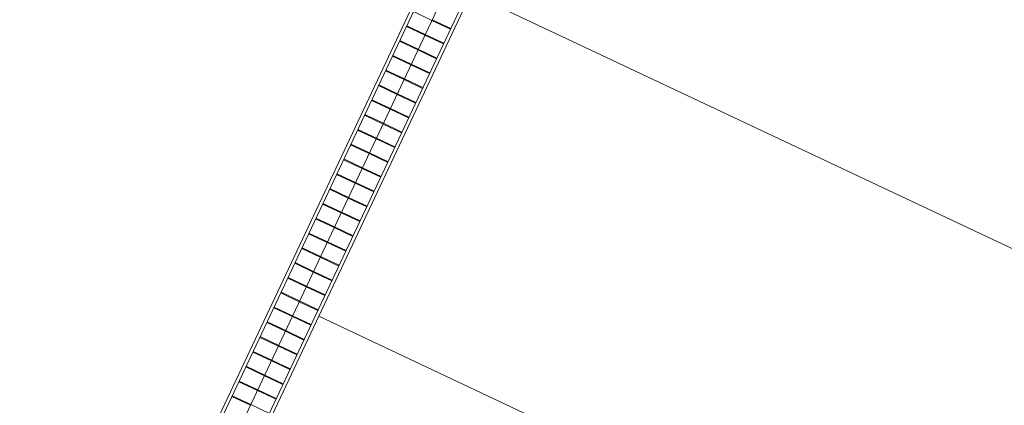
# Model space of a CAD drawing. Header units: metres. Extents: x 136266 to 136452, y 453403 to 453560.
# Tile 58 of 133: x 136390.83 to 136397.45, y 453456.93 to 453459.52. Entities that reach past the tile are written whole.
import ezdxf

# ---------------------------------------------------------------- set-up
doc = ezdxf.new("R2010")
doc.units = ezdxf.units.M
doc.layers.add('A-DETL-BEBOUWING', color=253, linetype='Continuous', lineweight=9)
doc.layers.add('C-PRKG', color=70, linetype='Continuous', lineweight=5)

# ---------------------------------------------------------------- blocks, each defined once
blk = doc.blocks.new('859-DO-0010 29-09-2022')
at = {"layer": 'A-DETL-BEBOUWING'}
for p, q in [((125182.3321753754, 71203.23597179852), (125182.3321753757, 42022.13975967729)), ((125204.2463680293, 42022.13975967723), (125204.246368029, 71189.25252452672)), ((125342.3321753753, 71203.23597179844), (125342.3321753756, 42022.13975967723)), ((125480.4179827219, 71201.16295614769), (125480.4179827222, 42022.13975967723)), ((125502.3321753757, 42022.1397596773), (125502.3321753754, 71203.23597179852)), ((125204.2463680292, 48185.08464604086), (125342.3094623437, 48185.08464604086)), ((125342.3321753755, 48190.18275210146), (125480.39526969, 48190.18275210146)), ((125342.3321753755, 48185.08464604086), (125480.39526969, 48185.08464604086)), ((125204.2463680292, 48080.08464604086), (125342.3094623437, 48080.08464604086)), ((125204.2463680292, 48074.98653998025), (125342.3094623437, 48074.98653998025)), ((125342.3321753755, 48080.08464604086), (125480.39526969, 48080.08464604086)), ((125342.3321753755, 48074.98653998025), (125480.39526969, 48074.98653998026)), ((125204.2463680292, 47969.98653998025), (125342.3094623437, 47969.98653998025)), ((125204.2463680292, 47964.88843391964), (125342.3094623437, 47964.88843391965)), ((125342.3321753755, 47969.98653998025), (125480.39526969, 47969.98653998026)), ((125342.3321753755, 47964.88843391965), (125480.39526969, 47964.88843391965)), ((125204.2463680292, 47859.88843391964), (125342.3094623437, 47859.88843391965)), ((125204.2463680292, 47854.79032785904), (125342.3094623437, 47854.79032785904)), ((125342.3321753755, 47859.88843391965), (125480.39526969, 47859.88843391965)), ((125342.3321753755, 47854.79032785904), (125480.39526969, 47854.79032785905)), ((125204.2463680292, 47749.79032785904), (125342.3094623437, 47749.79032785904)), ((125204.2463680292, 47744.69222179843), (125342.3094623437, 47744.69222179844)), ((125342.3321753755, 47749.79032785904), (125480.39526969, 47749.79032785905)), ((125342.3321753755, 47744.69222179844), (125480.39526969, 47744.69222179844)), ((125204.2463680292, 47639.69222179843), (125342.3094623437, 47639.69222179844)), ((125204.2463680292, 47634.59411573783), (125342.3094623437, 47634.59411573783)), ((125342.3321753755, 47639.69222179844), (125480.39526969, 47639.69222179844)), ((125342.3321753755, 47634.59411573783), (125480.39526969, 47634.59411573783)), ((125204.2463680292, 47529.59411573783), (125342.3094623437, 47529.59411573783)), ((125204.2463680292, 47524.49600967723), (125342.3094623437, 47524.49600967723)), ((125342.3321753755, 47529.59411573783), (125480.39526969, 47529.59411573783)), ((125342.3321753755, 47524.49600967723), (125480.39526969, 47524.49600967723)), ((125204.2463680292, 47419.49600967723), (125342.3094623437, 47419.49600967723)), ((125204.2463680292, 47414.39790361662), (125342.3094623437, 47414.39790361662)), ((125342.3321753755, 47419.49600967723), (125480.39526969, 47419.49600967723)), ((125342.3321753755, 47414.39790361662), (125480.39526969, 47414.39790361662)), ((125204.2463680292, 47309.39790361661), (125342.3094623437, 47309.39790361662)), ((125204.2463680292, 47304.29979755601), (125342.3094623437, 47304.29979755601)), ((125342.3321753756, 47309.39790361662), (125480.39526969, 47309.39790361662)), ((125342.3321753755, 47304.29979755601), (125480.39526969, 47304.29979755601)), ((125204.2463680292, 47199.29979755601), (125342.3094623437, 47199.29979755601)), ((125204.2463680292, 47194.2016914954), (125342.3094623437, 47194.20169149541)), ((125342.3321753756, 47199.29979755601), (125480.39526969, 47199.29979755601)), ((125342.3321753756, 47194.20169149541), (125480.39526969, 47194.20169149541)), ((125204.2463680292, 47089.2016914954), (125342.3094623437, 47089.20169149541)), ((125204.2463680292, 47084.1035854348), (125342.3094623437, 47084.1035854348)), ((125342.3321753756, 47089.20169149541), (125480.39526969, 47089.20169149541)), ((125342.3321753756, 47084.1035854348), (125480.39526969, 47084.1035854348)), ((125204.2463680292, 46979.1035854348), (125342.3094623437, 46979.1035854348)), ((125204.2463680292, 46974.00547937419), (125342.3094623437, 46974.00547937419)), ((125342.3321753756, 46979.1035854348), (125480.39526969, 46979.1035854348)), ((125342.3321753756, 46974.00547937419), (125480.39526969, 46974.00547937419)), ((125204.2463680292, 46869.00547937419), (125342.3094623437, 46869.00547937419)), ((125204.2463680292, 46863.90737331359), (125342.3094623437, 46863.90737331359)), ((125342.3321753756, 46869.00547937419), (125480.3952696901, 46869.00547937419)), ((125342.3321753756, 46863.90737331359), (125480.39526969, 46863.90737331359)), ((125204.2463680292, 46758.90737331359), (125342.3094623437, 46758.90737331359)), ((125204.2463680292, 46753.80926725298), (125342.3094623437, 46753.80926725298)), ((125342.3321753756, 46758.90737331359), (125480.3952696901, 46758.90737331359)), ((125342.3321753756, 46753.80926725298), (125480.3952696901, 46753.80926725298)), ((125204.2463680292, 46648.80926725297), (125342.3094623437, 46648.80926725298)), ((125204.2463680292, 46643.71116119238), (125342.3094623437, 46643.71116119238)), ((125342.3321753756, 46648.80926725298), (125480.3952696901, 46648.80926725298)), ((125342.3321753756, 46643.71116119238), (125480.3952696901, 46643.71116119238)), ((125204.2463680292, 46538.71116119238), (125342.3094623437, 46538.71116119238)), ((125204.2463680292, 46533.61305513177), (125342.3094623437, 46533.61305513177)), ((125342.3321753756, 46538.71116119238), (125480.3952696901, 46538.71116119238)), ((125342.3321753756, 46533.61305513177), (125480.3952696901, 46533.61305513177)), ((125204.2463680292, 46428.61305513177), (125342.3094623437, 46428.61305513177)), ((125204.2463680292, 46423.51494907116), (125342.3094623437, 46423.51494907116)), ((125342.3321753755, 46428.61305513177), (125480.3952696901, 46428.61305513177)), ((125342.3321753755, 46423.51494907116), (125480.3952696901, 46423.51494907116)), ((125204.2463680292, 46318.51494907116), (125342.3094623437, 46318.51494907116)), ((125204.2463680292, 46313.41684301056), (125342.3094623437, 46313.41684301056)), ((125342.3321753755, 46318.51494907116), (125480.3952696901, 46318.51494907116)), ((125342.3321753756, 46313.41684301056), (125480.3952696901, 46313.41684301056)), ((125204.2463680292, 46208.41684301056), (125342.3094623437, 46208.41684301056)), ((125204.2463680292, 46203.31873694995), (125342.3094623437, 46203.31873694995)), ((125342.3321753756, 46208.41684301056), (125480.3952696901, 46208.41684301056)), ((125342.3321753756, 46203.31873694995), (125480.3952696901, 46203.31873694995)), ((125204.2463680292, 46098.31873694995), (125342.3094623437, 46098.31873694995)), ((125204.2463680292, 46093.22063088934), (125342.3094623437, 46093.22063088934)), ((125342.3321753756, 46098.31873694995), (125480.3952696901, 46098.31873694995)), ((125342.3321753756, 46093.22063088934), (125480.3952696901, 46093.22063088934)), ((125204.2463680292, 45988.22063088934), (125342.3094623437, 45988.22063088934)), ((125204.2463680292, 45983.12252482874), (125342.3094623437, 45983.12252482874)), ((125342.3321753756, 45988.22063088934), (125480.3952696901, 45988.22063088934)), ((125342.3321753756, 45983.12252482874), (125480.3952696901, 45983.12252482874)), ((125204.2463680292, 45878.12252482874), (125342.3094623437, 45878.12252482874)), ((125204.2463680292, 45873.02441876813), (125342.3094623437, 45873.02441876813)), ((125342.3321753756, 45878.12252482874), (125480.3952696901, 45878.12252482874)), ((125342.3321753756, 45873.02441876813), (125480.3952696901, 45873.02441876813)), ((125204.2463680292, 45768.02441876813), (125342.3094623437, 45768.02441876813)), ((125204.2463680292, 45762.92631270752), (125342.3094623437, 45762.92631270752)), ((125342.3321753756, 45768.02441876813), (125480.3952696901, 45768.02441876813)), ((125342.3321753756, 45762.92631270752), (125480.3952696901, 45762.92631270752)), ((125204.2463680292, 45657.92631270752), (125342.3094623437, 45657.92631270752)), ((125204.2463680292, 45652.82820664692), (125342.3094623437, 45652.82820664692)), ((125342.3321753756, 45657.92631270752), (125480.3952696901, 45657.92631270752)), ((125342.3321753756, 45652.82820664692), (125480.3952696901, 45652.82820664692)), ((125204.2463680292, 45547.82820664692), (125342.3094623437, 45547.82820664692)), ((125204.2463680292, 45542.73010058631), (125342.3094623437, 45542.73010058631)), ((125342.3321753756, 45547.82820664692), (125480.3952696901, 45547.82820664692)), ((125342.3321753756, 45542.73010058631), (125480.3952696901, 45542.73010058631)), ((125204.2463680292, 45437.73010058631), (125342.3094623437, 45437.73010058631)), ((125204.2463680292, 45432.63199452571), (125342.3094623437, 45432.63199452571)), ((125342.3321753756, 45437.73010058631), (125480.3952696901, 45437.73010058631)), ((125342.3321753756, 45432.63199452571), (125480.3952696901, 45432.63199452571)), ((125204.2463680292, 45327.63199452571), (125342.3094623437, 45327.63199452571)), ((125204.2463680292, 45322.5338884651), (125342.3094623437, 45322.5338884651)), ((125342.3321753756, 45327.63199452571), (125480.3952696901, 45327.63199452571))]:
    blk.add_line(p, q, dxfattribs=at)
at = {"layer": 'C-PRKG'}
for p, q in [((130597.2205890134, 48460.1704414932), (125501.7997082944, 48460.1704414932)), ((130597.2205890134, 46060.17044149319), (125501.7997082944, 46060.1704414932))]:
    blk.add_line(p, q, dxfattribs=at)

msp = doc.modelspace()

# ---------------------------------------------------------------- block references
at = {"xscale": 0.001, "yscale": 0.001, "zscale": 0.001, "rotation": 334.7650131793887}
msp.add_blockref('859-DO-0010 29-09-2022', (136259.6791283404, 453469.3710543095), dxfattribs=at)

doc.saveas('drawing.dxf')
